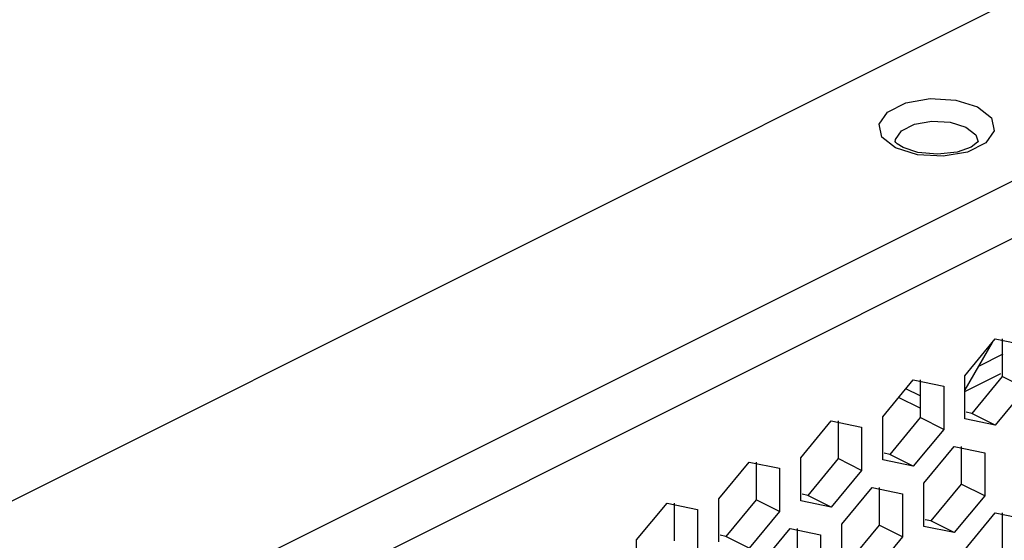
# Paper-space layout '005_EXP_CORICANT_PE_DRAWING_3_1' of a CAD drawing. Header units: millimetres. Extents: x 6 to 413, y 7 to 290.
# Tile 177 of 228: x 248.3 to 253.65, y 85.91 to 88.73. Entities that reach past the tile are written whole.
import ezdxf

# ---------------------------------------------------------------- set-up
doc = ezdxf.new("R2010")
doc.units = ezdxf.units.MM
doc.header["$LTSCALE"] = 23.1
doc.layers.add('BASE_CORIANT_BL85', color=7, linetype='CONTINUOUS')

# ---------------------------------------------------------------- blocks, each defined once
blk = doc.blocks.new('BASE_CORIANT_BL85', base_point=(229.3285, 99.074))
at = {"layer": 'BASE_CORIANT_BL85', "color": 3, "linetype": 'Continuous'}
for p, q in [((275.1334, 99.558), (240.3226, 82.1526)), ((238.2097, 80.1161), (276.2408, 99.1316)), ((243.4256, 82.4125), (276.3808, 98.8901)), ((253.1599, 88.1647), (253.2544, 88.1813)), ((253.2544, 88.1813), (253.3539, 88.1757)), ((253.3539, 88.1757), (253.4387, 88.149)), ((253.1752, 87.9988), (253.0568, 88.036)), ((253.3145, 87.9909), (253.1752, 87.9988)), ((253.4323, 86.8002), (253.5978, 86.9998)), ((253.5817, 86.9805), (253.4323, 86.7227)), ((253.5978, 86.9998), (253.7632, 86.9657)), ((253.6392, 86.917), (253.5065, 86.8507)), ((253.4323, 86.5663), (253.4323, 86.8002)), ((252.9868, 86.5775), (253.1523, 86.7771)), ((253.1523, 86.7771), (253.3178, 86.7429)), ((253.3178, 86.7429), (253.3178, 86.509)), ((253.7632, 86.7317), (253.5978, 86.5322)), ((252.9868, 86.3435), (252.9868, 86.5775)), ((252.5414, 86.3547), (252.7068, 86.5543)), ((252.7068, 86.5543), (252.8723, 86.5202)), ((252.8723, 86.5202), (252.8723, 86.2863)), ((253.5978, 86.5322), (253.4323, 86.5663)), ((253.3178, 86.509), (253.1523, 86.3094)), ((253.2096, 86.2166), (253.375, 86.4161)), ((253.375, 86.4161), (253.5405, 86.382)), ((253.5405, 86.382), (253.5405, 86.1481)), ((252.0959, 86.132), (252.2613, 86.3316)), ((252.2613, 86.3316), (252.4268, 86.2975)), ((252.5414, 86.1208), (252.5414, 86.3547)), ((253.1523, 86.3094), (252.9868, 86.3435)), ((252.4268, 86.2975), (252.4268, 86.0635)), ((252.8723, 86.2863), (252.7068, 86.0867)), ((253.2096, 85.9826), (253.2096, 86.2166)), ((252.7641, 85.9938), (252.9296, 86.1934)), ((252.9296, 86.1934), (253.095, 86.1593)), ((253.095, 86.1593), (253.095, 85.9253)), ((253.5405, 86.1481), (253.375, 85.9485)), ((251.6504, 85.9093), (251.8159, 86.1089)), ((251.8159, 86.1089), (251.9813, 86.0747)), ((252.0959, 85.8981), (252.0959, 86.132)), ((252.7068, 86.0867), (252.5414, 86.1208)), ((251.9813, 86.0747), (251.9813, 85.8408)), ((252.4268, 86.0635), (252.2613, 85.8639)), ((253.4323, 85.8556), (253.5978, 86.0552)), ((253.5978, 86.0552), (253.7632, 86.0211)), ((252.7641, 85.7599), (252.7641, 85.9938)), ((252.3186, 85.7711), (252.4841, 85.9707)), ((252.4841, 85.9707), (252.6495, 85.9365)), ((252.6495, 85.9365), (252.6495, 85.7026)), ((253.375, 85.9485), (253.2096, 85.9826)), ((251.6504, 85.6753), (251.6504, 85.9093)), ((253.095, 85.9253), (252.9296, 85.7258))]:
    blk.add_line(p, q, dxfattribs=at)
at = {"layer": 'BASE_CORIANT_BL85', "color": 7, "linetype": 'Continuous'}
for p, q in [((253.0659, 88.0586), (253.0582, 88.0662)), ((253.0971, 88.0386), (253.0659, 88.0586)), ((253.3906, 88.014), (253.2851, 88.002)), ((253.636, 86.9998), (253.636, 86.7954)), ((253.4323, 86.715), (253.6274, 86.8125)), ((253.636, 86.7954), (253.4705, 86.5958)), ((253.7632, 86.7317), (253.636, 86.7954)), ((253.1905, 86.7771), (253.1905, 86.5726)), ((253.1905, 86.6231), (253.0733, 86.6817)), ((253.1905, 86.691), (253.113, 86.7297)), ((253.4705, 86.5958), (253.4397, 86.6021)), ((253.5978, 86.5322), (253.4705, 86.5958)), ((252.745, 86.5543), (252.745, 86.3499)), ((253.1905, 86.5726), (253.025, 86.3731)), ((253.3178, 86.509), (253.1905, 86.5726)), ((253.4132, 86.4161), (253.4132, 86.2117)), ((253.025, 86.3731), (252.9942, 86.3794)), ((253.1523, 86.3094), (253.025, 86.3731)), ((252.2995, 86.3316), (252.2995, 86.1272)), ((252.745, 86.3499), (252.5795, 86.1503)), ((252.8723, 86.2863), (252.745, 86.3499)), ((253.4132, 86.2117), (253.2478, 86.0121)), ((253.5405, 86.1481), (253.4132, 86.2117)), ((252.5795, 86.1503), (252.5488, 86.1567)), ((252.7068, 86.0867), (252.5795, 86.1503)), ((252.9677, 86.1934), (252.9677, 85.989)), ((251.8541, 86.1089), (251.8541, 85.9044)), ((252.2995, 86.1272), (252.1341, 85.9276)), ((252.4268, 86.0635), (252.2995, 86.1272)), ((253.636, 86.0552), (253.636, 85.8508)), ((252.9677, 85.989), (252.8023, 85.7894)), ((253.095, 85.9253), (252.9677, 85.989)), ((253.2478, 86.0121), (253.217, 86.0185)), ((253.375, 85.9485), (253.2478, 86.0121)), ((252.1341, 85.9276), (252.1033, 85.9339)), ((252.5223, 85.9707), (252.5223, 85.7662)), ((252.2613, 85.8639), (252.1341, 85.9276))]:
    blk.add_line(p, q, dxfattribs=at)
at = {"layer": 'BASE_CORIANT_BL85', "color": 3, "linetype": 'Continuous'}
for points in [[(252.9666, 88.1651), (253.013, 88.2313), (253.1122, 88.2808), (253.2446, 88.3039), (253.3839, 88.296), (253.5023, 88.2588)], [(253.5023, 88.2588), (253.5769, 88.1994), (253.5926, 88.1297), (253.5462, 88.0635), (253.4469, 88.014), (253.3145, 87.9909)], [(253.0568, 88.036), (252.9822, 88.0954), (252.9666, 88.1651)], [(253.0546, 88.0695), (253.056, 88.0821), (253.0891, 88.1293), (253.1599, 88.1647)], [(253.4387, 88.149), (253.492, 88.1066), (253.5046, 88.0695)]]:
    blk.add_lwpolyline(points, dxfattribs=at)
at = {"layer": 'BASE_CORIANT_BL85', "color": 7, "linetype": 'Continuous'}
for points in [[(253.0582, 88.0662), (253.0547, 88.071), (253.0546, 88.0695)], [(253.2851, 88.002), (253.1778, 88.012), (253.0971, 88.0386)], [(253.5046, 88.0695), (253.5015, 88.0669), (253.4671, 88.0412), (253.3906, 88.014)]]:
    blk.add_lwpolyline(points, dxfattribs=at)

psp = doc.layouts.new('005_EXP_CORICANT_PE_DRAWING_3_1')

# ---------------------------------------------------------------- block references
at = {"layer": 'BASE_CORIANT_BL85'}
psp.add_blockref('BASE_CORIANT_BL85', (229.3285, 99.074), dxfattribs=at)

doc.saveas('drawing.dxf')
